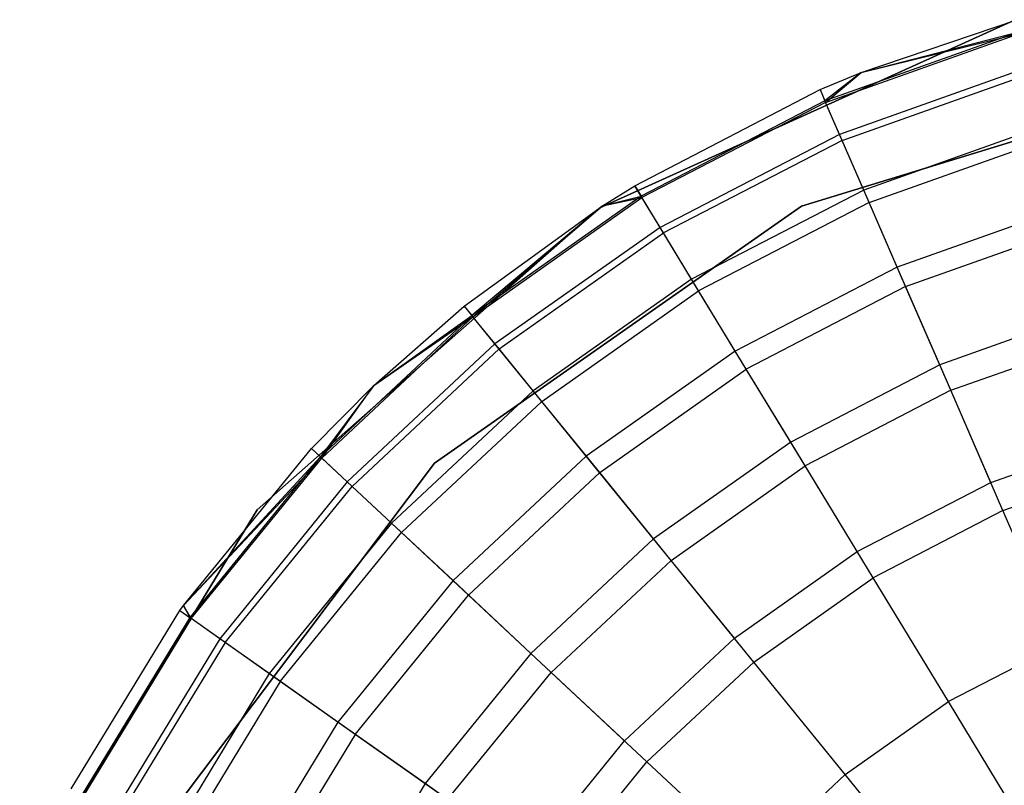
# Model space of a CAD drawing. Extents: x 0.4 to 40.3, y 0.4 to 40.3.
# Tile 18 of 243: x 10.164 to 10.481, y 3.712 to 3.959. Entities that reach past the tile are written whole.
import ezdxf

# ---------------------------------------------------------------- set-up
doc = ezdxf.new("R2010")
doc.units = 0
doc.header["$MEASUREMENT"] = 0
doc.layers.get('0').update_dxf_attribs({"color": 13, "linetype": 'CONTINUOUS'})

# ---------------------------------------------------------------- blocks, each defined once
blk = doc.blocks.new('ORTO-XII-B-11464-11465_ST0')
at = {"color": 0}
for p, q in [((10.48448, 3.95846, 10.00295), (10.35079, 3.89807, 10.00295)), ((10.35079, 3.89807, 3.31004), (10.48448, 3.95846, 3.31004)), ((10.48448, 3.95846, 10.00295), (10.35079, 3.89807, 10.00295)), ((10.35079, 3.89807, 3.31004), (10.48448, 3.95846, 3.31004)), ((10.43505, 3.94166, 10.31787), (10.48518, 3.95866, 10.31787)), ((10.43505, 3.94166, 11.89679), (10.48518, 3.95866, 11.89679)), ((10.43505, 3.94166, 10.31787), (10.48518, 3.95866, 10.31787)), ((10.43505, 3.94166, 11.89679), (10.48518, 3.95866, 11.89679)), ((10.48624, 3.95487, 10.23861), (10.42346, 3.93255, 10.23861)), ((10.48624, 3.95487, 10.23861), (10.42346, 3.93255, 10.23861)), ((10.42368, 3.93205, 11.94807), (10.48639, 3.95434, 11.94807)), ((10.42368, 3.93205, 11.94807), (10.48639, 3.95434, 11.94807)), ((10.43505, 3.94166, 10.31787), (10.48624, 3.95487, 10.23861)), ((10.43505, 3.94166, 10.31787), (10.48624, 3.95487, 10.23861)), ((10.43505, 3.94166, 11.89679), (10.48639, 3.95434, 11.94807)), ((10.43505, 3.94166, 11.89679), (10.48639, 3.95434, 11.94807)), ((10.41586, 3.89871, 10.00295), (10.55367, 3.9409, 10.00295)), ((10.55367, 3.9409, 3.31004), (10.41586, 3.89871, 3.31004)), ((10.55367, 3.9409, 3.31004), (10.41586, 3.89871, 3.31004)), ((10.41586, 3.89871, 10.00295), (10.55367, 3.9409, 10.00295)), ((10.42189, 3.93617, 10.31787), (10.43505, 3.94166, 10.31787)), ((10.42189, 3.93617, 11.89679), (10.43505, 3.94166, 11.89679)), ((10.42189, 3.93617, 10.31787), (10.43505, 3.94166, 10.31787)), ((10.42189, 3.93617, 11.89679), (10.43505, 3.94166, 11.89679)), ((10.43505, 3.94166, 10.31787), (10.42346, 3.93255, 10.23861)), ((10.43505, 3.94166, 10.31787), (10.42346, 3.93255, 10.23861)), ((10.42368, 3.93205, 11.94807), (10.43505, 3.94166, 11.89679)), ((10.42368, 3.93205, 11.94807), (10.43505, 3.94166, 11.89679)), ((10.48942, 3.94352, 10.16013), (10.42815, 3.92175, 10.16013)), ((10.48942, 3.94352, 10.16013), (10.42815, 3.92175, 10.16013)), ((10.42899, 3.91983, 11.99778), (10.48998, 3.94151, 11.99778)), ((10.42899, 3.91983, 11.99778), (10.48998, 3.94151, 11.99778)), ((10.43505, 3.94166, 11.89679), (10.43505, 3.94166, 10.31787)), ((10.43505, 3.94166, 11.89679), (10.43505, 3.94166, 10.31787)), ((10.36225, 3.90526, 10.31787), (10.42189, 3.93617, 10.31787)), ((10.36225, 3.90526, 11.89679), (10.42189, 3.93617, 11.89679)), ((10.36225, 3.90526, 10.31787), (10.42189, 3.93617, 10.31787)), ((10.36225, 3.90526, 11.89679), (10.42189, 3.93617, 11.89679)), ((10.42189, 3.93617, 10.31787), (10.42346, 3.93255, 10.23861)), ((10.42189, 3.93617, 10.31787), (10.42346, 3.93255, 10.23861)), ((10.42189, 3.93617, 11.89679), (10.42189, 3.93617, 10.31787)), ((10.42189, 3.93617, 11.89679), (10.42189, 3.93617, 10.31787)), ((10.42189, 3.93617, 11.89679), (10.42368, 3.93205, 11.94807)), ((10.42189, 3.93617, 11.89679), (10.42368, 3.93205, 11.94807)), ((10.42346, 3.93255, 10.23861), (10.3643, 3.9019, 10.23861)), ((10.42346, 3.93255, 10.23861), (10.3643, 3.9019, 10.23861)), ((10.42368, 3.93205, 11.94807), (10.36459, 3.90143, 11.94807)), ((10.42368, 3.93205, 11.94807), (10.36459, 3.90143, 11.94807)), ((10.42815, 3.92175, 10.16013), (10.42346, 3.93255, 10.23861)), ((10.42815, 3.92175, 10.16013), (10.42346, 3.93255, 10.23861)), ((10.42899, 3.91983, 11.99778), (10.42368, 3.93205, 11.94807)), ((10.42899, 3.91983, 11.99778), (10.42368, 3.93205, 11.94807)), ((10.49469, 3.92474, 10.08321), (10.43593, 3.90386, 10.08321)), ((10.49469, 3.92474, 10.08321), (10.43593, 3.90386, 10.08321)), ((10.42815, 3.92175, 10.16013), (10.37042, 3.89183, 10.16013)), ((10.42815, 3.92175, 10.16013), (10.37042, 3.89183, 10.16013)), ((10.43593, 3.90386, 10.08321), (10.42815, 3.92175, 10.16013)), ((10.43593, 3.90386, 10.08321), (10.42815, 3.92175, 10.16013)), ((10.42899, 3.91983, 11.99778), (10.37151, 3.89005, 11.99778)), ((10.42899, 3.91983, 11.99778), (10.37151, 3.89005, 11.99778)), ((10.43765, 3.89988, 12.04443), (10.42899, 3.91983, 11.99778)), ((10.43765, 3.89988, 12.04443), (10.42899, 3.91983, 11.99778)), ((10.43765, 3.89988, 12.04443), (10.49585, 3.92057, 12.04443)), ((10.43765, 3.89988, 12.04443), (10.49585, 3.92057, 12.04443)), ((10.35189, 3.89879, 10.31787), (10.36225, 3.90526, 10.31787)), ((10.35189, 3.89879, 11.89679), (10.36225, 3.90526, 11.89679)), ((10.35189, 3.89879, 10.31787), (10.36225, 3.90526, 10.31787)), ((10.35189, 3.89879, 11.89679), (10.36225, 3.90526, 11.89679)), ((10.36225, 3.90526, 10.31787), (10.3643, 3.9019, 10.23861)), ((10.36225, 3.90526, 10.31787), (10.3643, 3.9019, 10.23861)), ((10.36225, 3.90526, 11.89679), (10.36225, 3.90526, 10.31787)), ((10.36225, 3.90526, 11.89679), (10.36225, 3.90526, 10.31787)), ((10.36459, 3.90143, 11.94807), (10.36225, 3.90526, 11.89679)), ((10.36459, 3.90143, 11.94807), (10.36225, 3.90526, 11.89679)), ((10.43593, 3.90386, 10.08321), (10.38056, 3.87517, 10.08321)), ((10.43593, 3.90386, 10.08321), (10.38056, 3.87517, 10.08321)), ((10.4467, 3.87906, 10.0086), (10.43593, 3.90386, 10.08321)), ((10.4467, 3.87906, 10.0086), (10.43593, 3.90386, 10.08321)), ((10.3643, 3.9019, 10.23861), (10.30987, 3.86347, 10.23861)), ((10.3643, 3.9019, 10.23861), (10.30987, 3.86347, 10.23861)), ((10.31021, 3.86305, 11.94807), (10.36459, 3.90143, 11.94807)), ((10.31021, 3.86305, 11.94807), (10.36459, 3.90143, 11.94807)), ((10.35189, 3.89879, 10.31787), (10.3643, 3.9019, 10.23861)), ((10.35189, 3.89879, 10.31787), (10.3643, 3.9019, 10.23861)), ((10.35189, 3.89879, 11.89679), (10.36459, 3.90143, 11.94807)), ((10.35189, 3.89879, 11.89679), (10.36459, 3.90143, 11.94807)), ((10.37042, 3.89183, 10.16013), (10.3643, 3.9019, 10.23861)), ((10.37042, 3.89183, 10.16013), (10.3643, 3.9019, 10.23861)), ((10.37151, 3.89005, 11.99778), (10.36459, 3.90143, 11.94807)), ((10.37151, 3.89005, 11.99778), (10.36459, 3.90143, 11.94807)), ((10.43765, 3.89988, 12.04443), (10.38281, 3.87146, 12.04443)), ((10.43765, 3.89988, 12.04443), (10.38281, 3.87146, 12.04443)), ((10.44941, 3.8728, 12.08659), (10.43765, 3.89988, 12.04443)), ((10.44941, 3.8728, 12.08659), (10.43765, 3.89988, 12.04443)), ((10.35079, 3.89807, 10.00295), (10.24084, 3.80096, 10.00295)), ((10.24084, 3.80096, 3.31004), (10.35079, 3.89807, 3.31004)), ((10.35079, 3.89807, 10.00295), (10.24084, 3.80096, 10.00295)), ((10.24084, 3.80096, 3.31004), (10.35079, 3.89807, 3.31004)), ((10.29784, 3.816, 10.00295), (10.41586, 3.89871, 10.00295)), ((10.41586, 3.89871, 3.31004), (10.29784, 3.816, 3.31004)), ((10.41586, 3.89871, 3.31004), (10.29784, 3.816, 3.31004)), ((10.29784, 3.816, 10.00295), (10.41586, 3.89871, 10.00295)), ((10.30738, 3.86653, 10.31787), (10.35189, 3.89879, 10.31787)), ((10.30738, 3.86653, 11.89679), (10.35189, 3.89879, 11.89679)), ((10.30738, 3.86653, 10.31787), (10.35189, 3.89879, 10.31787)), ((10.30738, 3.86653, 11.89679), (10.35189, 3.89879, 11.89679)), ((10.35189, 3.89879, 10.31787), (10.30987, 3.86347, 10.23861)), ((10.35189, 3.89879, 10.31787), (10.30987, 3.86347, 10.23861)), ((10.31021, 3.86305, 11.94807), (10.35189, 3.89879, 11.89679)), ((10.31021, 3.86305, 11.94807), (10.35189, 3.89879, 11.89679)), ((10.35079, 3.89807, 10.00295), (10.35079, 3.89807, 3.31004)), ((10.35079, 3.89807, 10.00295), (10.35079, 3.89807, 3.31004)), ((10.35189, 3.89879, 11.89679), (10.35189, 3.89879, 10.31787)), ((10.35189, 3.89879, 11.89679), (10.35189, 3.89879, 10.31787)), ((10.41586, 3.89871, 3.31004), (10.41586, 3.89871, 10.00295)), ((10.41586, 3.89871, 3.31004), (10.41586, 3.89871, 10.00295)), ((10.50198, 3.89871, 10.0086), (10.4467, 3.87906, 10.0086)), ((10.50198, 3.89871, 10.0086), (10.4467, 3.87906, 10.0086)), ((10.37042, 3.89183, 10.16013), (10.3173, 3.85434, 10.16013)), ((10.37042, 3.89183, 10.16013), (10.3173, 3.85434, 10.16013)), ((10.31862, 3.85272, 11.99778), (10.37151, 3.89005, 11.99778)), ((10.31862, 3.85272, 11.99778), (10.37151, 3.89005, 11.99778)), ((10.38056, 3.87517, 10.08321), (10.37042, 3.89183, 10.16013)), ((10.38056, 3.87517, 10.08321), (10.37042, 3.89183, 10.16013)), ((10.38281, 3.87146, 12.04443), (10.37151, 3.89005, 11.99778)), ((10.38281, 3.87146, 12.04443), (10.37151, 3.89005, 11.99778)), ((10.44941, 3.8728, 12.08659), (10.50382, 3.89214, 12.08659)), ((10.44941, 3.8728, 12.08659), (10.50382, 3.89214, 12.08659)), ((10.4467, 3.87906, 10.0086), (10.3946, 3.85207, 10.0086)), ((10.4467, 3.87906, 10.0086), (10.3946, 3.85207, 10.0086)), ((10.46036, 3.8476, 9.93704), (10.4467, 3.87906, 10.0086)), ((10.46036, 3.8476, 9.93704), (10.4467, 3.87906, 10.0086)), ((10.38056, 3.87517, 10.08321), (10.32961, 3.83921, 10.08321)), ((10.38056, 3.87517, 10.08321), (10.32961, 3.83921, 10.08321)), ((10.3946, 3.85207, 10.0086), (10.38056, 3.87517, 10.08321)), ((10.3946, 3.85207, 10.0086), (10.38056, 3.87517, 10.08321)), ((10.33235, 3.83584, 12.04443), (10.38281, 3.87146, 12.04443)), ((10.33235, 3.83584, 12.04443), (10.38281, 3.87146, 12.04443)), ((10.39815, 3.84624, 12.08659), (10.38281, 3.87146, 12.04443)), ((10.39815, 3.84624, 12.08659), (10.38281, 3.87146, 12.04443)), ((10.44941, 3.8728, 12.08659), (10.39815, 3.84624, 12.08659)), ((10.44941, 3.8728, 12.08659), (10.39815, 3.84624, 12.08659)), ((10.46391, 3.83942, 12.12299), (10.44941, 3.8728, 12.08659)), ((10.46391, 3.83942, 12.12299), (10.44941, 3.8728, 12.08659)), ((10.27835, 3.84095, 10.31787), (10.30738, 3.86653, 10.31787)), ((10.27835, 3.84095, 11.89679), (10.30738, 3.86653, 11.89679)), ((10.27835, 3.84095, 10.31787), (10.30738, 3.86653, 10.31787)), ((10.27835, 3.84095, 11.89679), (10.30738, 3.86653, 11.89679)), ((10.30738, 3.86653, 10.31787), (10.30987, 3.86347, 10.23861)), ((10.30738, 3.86653, 10.31787), (10.30987, 3.86347, 10.23861)), ((10.30738, 3.86653, 11.89679), (10.30738, 3.86653, 10.31787)), ((10.30738, 3.86653, 11.89679), (10.30738, 3.86653, 10.31787)), ((10.30738, 3.86653, 11.89679), (10.31021, 3.86305, 11.94807)), ((10.30738, 3.86653, 11.89679), (10.31021, 3.86305, 11.94807)), ((10.51123, 3.86568, 9.93704), (10.46036, 3.8476, 9.93704)), ((10.51123, 3.86568, 9.93704), (10.46036, 3.8476, 9.93704)), ((10.30987, 3.86347, 10.23861), (10.26117, 3.818, 10.23861)), ((10.30987, 3.86347, 10.23861), (10.26117, 3.818, 10.23861)), ((10.26157, 3.81762, 11.94807), (10.31021, 3.86305, 11.94807)), ((10.26157, 3.81762, 11.94807), (10.31021, 3.86305, 11.94807)), ((10.27835, 3.84095, 10.31787), (10.30987, 3.86347, 10.23861)), ((10.27835, 3.84095, 10.31787), (10.30987, 3.86347, 10.23861)), ((10.27835, 3.84095, 11.89679), (10.31021, 3.86305, 11.94807)), ((10.27835, 3.84095, 11.89679), (10.31021, 3.86305, 11.94807)), ((10.3173, 3.85434, 10.16013), (10.30987, 3.86347, 10.23861)), ((10.3173, 3.85434, 10.16013), (10.30987, 3.86347, 10.23861)), ((10.31862, 3.85272, 11.99778), (10.31021, 3.86305, 11.94807)), ((10.31862, 3.85272, 11.99778), (10.31021, 3.86305, 11.94807)), ((10.46391, 3.83942, 12.12299), (10.51364, 3.85709, 12.12299)), ((10.46391, 3.83942, 12.12299), (10.51364, 3.85709, 12.12299)), ((10.3173, 3.85434, 10.16013), (10.26978, 3.80996, 10.16013)), ((10.3173, 3.85434, 10.16013), (10.26978, 3.80996, 10.16013)), ((10.27131, 3.80853, 11.99778), (10.31862, 3.85272, 11.99778)), ((10.27131, 3.80853, 11.99778), (10.31862, 3.85272, 11.99778)), ((10.32961, 3.83921, 10.08321), (10.3173, 3.85434, 10.16013)), ((10.32961, 3.83921, 10.08321), (10.3173, 3.85434, 10.16013)), ((10.33235, 3.83584, 12.04443), (10.31862, 3.85272, 11.99778)), ((10.33235, 3.83584, 12.04443), (10.31862, 3.85272, 11.99778)), ((10.3946, 3.85207, 10.0086), (10.34667, 3.81823, 10.0086)), ((10.3946, 3.85207, 10.0086), (10.34667, 3.81823, 10.0086)), ((10.41243, 3.82276, 9.93704), (10.3946, 3.85207, 10.0086)), ((10.41243, 3.82276, 9.93704), (10.3946, 3.85207, 10.0086)), ((10.35098, 3.81294, 12.08659), (10.39815, 3.84624, 12.08659)), ((10.35098, 3.81294, 12.08659), (10.39815, 3.84624, 12.08659)), ((10.41706, 3.81514, 12.12299), (10.39815, 3.84624, 12.08659)), ((10.41706, 3.81514, 12.12299), (10.39815, 3.84624, 12.08659)), ((10.46036, 3.8476, 9.93704), (10.41243, 3.82276, 9.93704)), ((10.46036, 3.8476, 9.93704), (10.41243, 3.82276, 9.93704)), ((10.47679, 3.80978, 9.86923), (10.46036, 3.8476, 9.93704)), ((10.47679, 3.80978, 9.86923), (10.46036, 3.8476, 9.93704)), ((10.25829, 3.82068, 10.31787), (10.27835, 3.84095, 10.31787)), ((10.25829, 3.82068, 11.89679), (10.27835, 3.84095, 11.89679)), ((10.25829, 3.82068, 10.31787), (10.27835, 3.84095, 10.31787)), ((10.25829, 3.82068, 11.89679), (10.27835, 3.84095, 11.89679)), ((10.27835, 3.84095, 10.31787), (10.26117, 3.818, 10.23861)), ((10.27835, 3.84095, 10.31787), (10.26117, 3.818, 10.23861)), ((10.26157, 3.81762, 11.94807), (10.27835, 3.84095, 11.89679)), ((10.26157, 3.81762, 11.94807), (10.27835, 3.84095, 11.89679)), ((10.27835, 3.84095, 11.89679), (10.27835, 3.84095, 10.31787)), ((10.27835, 3.84095, 11.89679), (10.27835, 3.84095, 10.31787)), ((10.32961, 3.83921, 10.08321), (10.28404, 3.79664, 10.08321)), ((10.32961, 3.83921, 10.08321), (10.28404, 3.79664, 10.08321)), ((10.34667, 3.81823, 10.0086), (10.32961, 3.83921, 10.08321)), ((10.34667, 3.81823, 10.0086), (10.32961, 3.83921, 10.08321)), ((10.46391, 3.83942, 12.12299), (10.41706, 3.81514, 12.12299)), ((10.46391, 3.83942, 12.12299), (10.41706, 3.81514, 12.12299)), ((10.48071, 3.80075, 12.15251), (10.46391, 3.83942, 12.12299)), ((10.48071, 3.80075, 12.15251), (10.46391, 3.83942, 12.12299)), ((10.2872, 3.79368, 12.04443), (10.33235, 3.83584, 12.04443)), ((10.2872, 3.79368, 12.04443), (10.33235, 3.83584, 12.04443)), ((10.35098, 3.81294, 12.08659), (10.33235, 3.83584, 12.04443)), ((10.35098, 3.81294, 12.08659), (10.33235, 3.83584, 12.04443)), ((10.47679, 3.80978, 9.86923), (10.52236, 3.82597, 9.86923)), ((10.47679, 3.80978, 9.86923), (10.52236, 3.82597, 9.86923)), ((10.21708, 3.77024, 10.31787), (10.25829, 3.82068, 10.31787)), ((10.21708, 3.77024, 11.89679), (10.25829, 3.82068, 11.89679)), ((10.21708, 3.77024, 10.31787), (10.25829, 3.82068, 10.31787)), ((10.21708, 3.77024, 11.89679), (10.25829, 3.82068, 11.89679)), ((10.25829, 3.82068, 10.31787), (10.26117, 3.818, 10.23861)), ((10.25829, 3.82068, 10.31787), (10.26117, 3.818, 10.23861)), ((10.25829, 3.82068, 11.89679), (10.25829, 3.82068, 10.31787)), ((10.25829, 3.82068, 11.89679), (10.25829, 3.82068, 10.31787)), ((10.25829, 3.82068, 11.89679), (10.26157, 3.81762, 11.94807)), ((10.25829, 3.82068, 11.89679), (10.26157, 3.81762, 11.94807)), ((10.41243, 3.82276, 9.93704), (10.36832, 3.79162, 9.93704)), ((10.41243, 3.82276, 9.93704), (10.36832, 3.79162, 9.93704)), ((10.43385, 3.78753, 9.86923), (10.41243, 3.82276, 9.93704)), ((10.43385, 3.78753, 9.86923), (10.41243, 3.82276, 9.93704)), ((10.21708, 3.77024, 10.31787), (10.26117, 3.818, 10.23861)), ((10.21708, 3.77024, 10.31787), (10.26117, 3.818, 10.23861)), ((10.21708, 3.77024, 11.89679), (10.26157, 3.81762, 11.94807)), ((10.21708, 3.77024, 11.89679), (10.26157, 3.81762, 11.94807)), ((10.26117, 3.818, 10.23861), (10.21912, 3.76631, 10.23861)), ((10.26117, 3.818, 10.23861), (10.21912, 3.76631, 10.23861)), ((10.21957, 3.766, 11.94807), (10.26157, 3.81762, 11.94807)), ((10.21957, 3.766, 11.94807), (10.26157, 3.81762, 11.94807)), ((10.26978, 3.80996, 10.16013), (10.26117, 3.818, 10.23861)), ((10.26978, 3.80996, 10.16013), (10.26117, 3.818, 10.23861)), ((10.27131, 3.80853, 11.99778), (10.26157, 3.81762, 11.94807)), ((10.27131, 3.80853, 11.99778), (10.26157, 3.81762, 11.94807)), ((10.34667, 3.81823, 10.0086), (10.3038, 3.77819, 10.0086)), ((10.34667, 3.81823, 10.0086), (10.3038, 3.77819, 10.0086)), ((10.36832, 3.79162, 9.93704), (10.34667, 3.81823, 10.0086)), ((10.36832, 3.79162, 9.93704), (10.34667, 3.81823, 10.0086)), ((10.21116, 3.70087, 10.00295), (10.29784, 3.816, 10.00295)), ((10.29784, 3.816, 3.31004), (10.21116, 3.70087, 3.31004)), ((10.29784, 3.816, 3.31004), (10.21116, 3.70087, 3.31004)), ((10.21116, 3.70087, 10.00295), (10.29784, 3.816, 10.00295)), ((10.29784, 3.816, 3.31004), (10.29784, 3.816, 10.00295)), ((10.29784, 3.816, 3.31004), (10.29784, 3.816, 10.00295)), ((10.37394, 3.78471, 12.12299), (10.41706, 3.81514, 12.12299)), ((10.37394, 3.78471, 12.12299), (10.41706, 3.81514, 12.12299)), ((10.43896, 3.77912, 12.15251), (10.41706, 3.81514, 12.12299)), ((10.43896, 3.77912, 12.15251), (10.41706, 3.81514, 12.12299)), ((10.48071, 3.80075, 12.15251), (10.52501, 3.8165, 12.15251)), ((10.48071, 3.80075, 12.15251), (10.52501, 3.8165, 12.15251)), ((10.30878, 3.77353, 12.08659), (10.35098, 3.81294, 12.08659)), ((10.30878, 3.77353, 12.08659), (10.35098, 3.81294, 12.08659)), ((10.37394, 3.78471, 12.12299), (10.35098, 3.81294, 12.08659)), ((10.37394, 3.78471, 12.12299), (10.35098, 3.81294, 12.08659)), ((10.26978, 3.80996, 10.16013), (10.22875, 3.75952, 10.16013)), ((10.26978, 3.80996, 10.16013), (10.22875, 3.75952, 10.16013)), ((10.23045, 3.75831, 11.99778), (10.27131, 3.80853, 11.99778)), ((10.23045, 3.75831, 11.99778), (10.27131, 3.80853, 11.99778)), ((10.28404, 3.79664, 10.08321), (10.26978, 3.80996, 10.16013)), ((10.28404, 3.79664, 10.08321), (10.26978, 3.80996, 10.16013)), ((10.2872, 3.79368, 12.04443), (10.27131, 3.80853, 11.99778)), ((10.2872, 3.79368, 12.04443), (10.27131, 3.80853, 11.99778)), ((10.43385, 3.78753, 9.86923), (10.47679, 3.80978, 9.86923)), ((10.43385, 3.78753, 9.86923), (10.47679, 3.80978, 9.86923)), ((10.24084, 3.80096, 10.00295), (10.1644, 3.67576, 10.00295)), ((10.1644, 3.67576, 3.31004), (10.24084, 3.80096, 3.31004)), ((10.24084, 3.80096, 10.00295), (10.1644, 3.67576, 10.00295)), ((10.1644, 3.67576, 3.31004), (10.24084, 3.80096, 3.31004)), ((10.24084, 3.80096, 10.00295), (10.24084, 3.80096, 3.31004)), ((10.24084, 3.80096, 10.00295), (10.24084, 3.80096, 3.31004)), ((10.48071, 3.80075, 12.15251), (10.43896, 3.77912, 12.15251)), ((10.48071, 3.80075, 12.15251), (10.43896, 3.77912, 12.15251)), ((10.4993, 3.75797, 12.17426), (10.48071, 3.80075, 12.15251)), ((10.4993, 3.75797, 12.17426), (10.48071, 3.80075, 12.15251)), ((10.28404, 3.79664, 10.08321), (10.24468, 3.74827, 10.08321)), ((10.28404, 3.79664, 10.08321), (10.24468, 3.74827, 10.08321)), ((10.3038, 3.77819, 10.0086), (10.28404, 3.79664, 10.08321)), ((10.3038, 3.77819, 10.0086), (10.28404, 3.79664, 10.08321)), ((10.24822, 3.74577, 12.04443), (10.2872, 3.79368, 12.04443)), ((10.24822, 3.74577, 12.04443), (10.2872, 3.79368, 12.04443)), ((10.30878, 3.77353, 12.08659), (10.2872, 3.79368, 12.04443)), ((10.30878, 3.77353, 12.08659), (10.2872, 3.79368, 12.04443)), ((10.36832, 3.79162, 9.93704), (10.32887, 3.75477, 9.93704)), ((10.36832, 3.79162, 9.93704), (10.32887, 3.75477, 9.93704)), ((10.39434, 3.75964, 9.86923), (10.36832, 3.79162, 9.93704)), ((10.39434, 3.75964, 9.86923), (10.36832, 3.79162, 9.93704)), ((10.39434, 3.75964, 9.86923), (10.43385, 3.78753, 9.86923)), ((10.39434, 3.75964, 9.86923), (10.43385, 3.78753, 9.86923)), ((10.33538, 3.74869, 12.12299), (10.37394, 3.78471, 12.12299)), ((10.33538, 3.74869, 12.12299), (10.37394, 3.78471, 12.12299)), ((10.40055, 3.75201, 12.15251), (10.37394, 3.78471, 12.12299)), ((10.40055, 3.75201, 12.15251), (10.37394, 3.78471, 12.12299)), ((10.40055, 3.75201, 12.15251), (10.43896, 3.77912, 12.15251)), ((10.40055, 3.75201, 12.15251), (10.43896, 3.77912, 12.15251)), ((10.4632, 3.73926, 12.17426), (10.43896, 3.77912, 12.15251)), ((10.4632, 3.73926, 12.17426), (10.43896, 3.77912, 12.15251)), ((10.3038, 3.77819, 10.0086), (10.26677, 3.73268, 10.0086)), ((10.3038, 3.77819, 10.0086), (10.26677, 3.73268, 10.0086)), ((10.32887, 3.75477, 9.93704), (10.3038, 3.77819, 10.0086)), ((10.32887, 3.75477, 9.93704), (10.3038, 3.77819, 10.0086)), ((10.27234, 3.72874, 12.08659), (10.30878, 3.77353, 12.08659)), ((10.27234, 3.72874, 12.08659), (10.30878, 3.77353, 12.08659)), ((10.33538, 3.74869, 12.12299), (10.30878, 3.77353, 12.08659)), ((10.33538, 3.74869, 12.12299), (10.30878, 3.77353, 12.08659)), ((10.2159, 3.76858, 10.31787), (10.21708, 3.77024, 10.31787)), ((10.2159, 3.76858, 11.89679), (10.21708, 3.77024, 11.89679)), ((10.2159, 3.76858, 10.31787), (10.21708, 3.77024, 10.31787)), ((10.2159, 3.76858, 11.89679), (10.21708, 3.77024, 11.89679)), ((10.21708, 3.77024, 10.31787), (10.21912, 3.76631, 10.23861)), ((10.21708, 3.77024, 10.31787), (10.21912, 3.76631, 10.23861)), ((10.21708, 3.77024, 11.89679), (10.21708, 3.77024, 10.31787)), ((10.21708, 3.77024, 11.89679), (10.21708, 3.77024, 10.31787)), ((10.21957, 3.766, 11.94807), (10.21708, 3.77024, 11.89679)), ((10.21957, 3.766, 11.94807), (10.21708, 3.77024, 11.89679)), ((10.181, 3.71119, 10.31787), (10.2159, 3.76858, 10.31787)), ((10.181, 3.71119, 11.89679), (10.2159, 3.76858, 11.89679)), ((10.181, 3.71119, 10.31787), (10.2159, 3.76858, 10.31787)), ((10.181, 3.71119, 11.89679), (10.2159, 3.76858, 11.89679)), ((10.21912, 3.76631, 10.23861), (10.1845, 3.70938, 10.23861)), ((10.21912, 3.76631, 10.23861), (10.1845, 3.70938, 10.23861)), ((10.2159, 3.76858, 10.31787), (10.21912, 3.76631, 10.23861)), ((10.2159, 3.76858, 10.31787), (10.21912, 3.76631, 10.23861)), ((10.2159, 3.76858, 11.89679), (10.2159, 3.76858, 10.31787)), ((10.2159, 3.76858, 11.89679), (10.2159, 3.76858, 10.31787)), ((10.2159, 3.76858, 11.89679), (10.21957, 3.766, 11.94807)), ((10.2159, 3.76858, 11.89679), (10.21957, 3.766, 11.94807)), ((10.22875, 3.75952, 10.16013), (10.21912, 3.76631, 10.23861)), ((10.22875, 3.75952, 10.16013), (10.21912, 3.76631, 10.23861)), ((10.21957, 3.766, 11.94807), (10.18499, 3.70913, 11.94807)), ((10.21957, 3.766, 11.94807), (10.18499, 3.70913, 11.94807)), ((10.23045, 3.75831, 11.99778), (10.21957, 3.766, 11.94807)), ((10.23045, 3.75831, 11.99778), (10.21957, 3.766, 11.94807)), ((10.22875, 3.75952, 10.16013), (10.19496, 3.70396, 10.16013)), ((10.22875, 3.75952, 10.16013), (10.19496, 3.70396, 10.16013)), ((10.23045, 3.75831, 11.99778), (10.19681, 3.703, 11.99778)), ((10.23045, 3.75831, 11.99778), (10.19681, 3.703, 11.99778)), ((10.24468, 3.74827, 10.08321), (10.22875, 3.75952, 10.16013)), ((10.24468, 3.74827, 10.08321), (10.22875, 3.75952, 10.16013)), ((10.24822, 3.74577, 12.04443), (10.23045, 3.75831, 11.99778)), ((10.24822, 3.74577, 12.04443), (10.23045, 3.75831, 11.99778)), ((10.359, 3.72663, 9.86923), (10.39434, 3.75964, 9.86923)), ((10.359, 3.72663, 9.86923), (10.39434, 3.75964, 9.86923)), ((10.4993, 3.75797, 12.17426), (10.4632, 3.73926, 12.17426)), ((10.4993, 3.75797, 12.17426), (10.4632, 3.73926, 12.17426)), ((10.32887, 3.75477, 9.93704), (10.29479, 3.7129, 9.93704)), ((10.32887, 3.75477, 9.93704), (10.29479, 3.7129, 9.93704)), ((10.359, 3.72663, 9.86923), (10.32887, 3.75477, 9.93704)), ((10.359, 3.72663, 9.86923), (10.32887, 3.75477, 9.93704)), ((10.36619, 3.71991, 12.15251), (10.40055, 3.75201, 12.15251)), ((10.36619, 3.71991, 12.15251), (10.40055, 3.75201, 12.15251)), ((10.42999, 3.71582, 12.17426), (10.40055, 3.75201, 12.15251)), ((10.42999, 3.71582, 12.17426), (10.40055, 3.75201, 12.15251)), ((10.24468, 3.74827, 10.08321), (10.21228, 3.69499, 10.08321)), ((10.24468, 3.74827, 10.08321), (10.21228, 3.69499, 10.08321)), ((10.26677, 3.73268, 10.0086), (10.24468, 3.74827, 10.08321)), ((10.26677, 3.73268, 10.0086), (10.24468, 3.74827, 10.08321)), ((10.30207, 3.70776, 12.12299), (10.33538, 3.74869, 12.12299)), ((10.30207, 3.70776, 12.12299), (10.33538, 3.74869, 12.12299)), ((10.36619, 3.71991, 12.15251), (10.33538, 3.74869, 12.12299)), ((10.36619, 3.71991, 12.15251), (10.33538, 3.74869, 12.12299)), ((10.24822, 3.74577, 12.04443), (10.21613, 3.69299, 12.04443)), ((10.24822, 3.74577, 12.04443), (10.21613, 3.69299, 12.04443)), ((10.27234, 3.72874, 12.08659), (10.24822, 3.74577, 12.04443)), ((10.27234, 3.72874, 12.08659), (10.24822, 3.74577, 12.04443)), ((10.42999, 3.71582, 12.17426), (10.4632, 3.73926, 12.17426)), ((10.42999, 3.71582, 12.17426), (10.4632, 3.73926, 12.17426)), ((10.48903, 3.69679, 12.18758), (10.4632, 3.73926, 12.17426)), ((10.48903, 3.69679, 12.18758), (10.4632, 3.73926, 12.17426)), ((10.26677, 3.73268, 10.0086), (10.23629, 3.68255, 10.0086)), ((10.26677, 3.73268, 10.0086), (10.23629, 3.68255, 10.0086)), ((10.29479, 3.7129, 9.93704), (10.26677, 3.73268, 10.0086)), ((10.29479, 3.7129, 9.93704), (10.26677, 3.73268, 10.0086)), ((10.27234, 3.72874, 12.08659), (10.24234, 3.67941, 12.08659)), ((10.27234, 3.72874, 12.08659), (10.24234, 3.67941, 12.08659)), ((10.30207, 3.70776, 12.12299), (10.27234, 3.72874, 12.08659)), ((10.30207, 3.70776, 12.12299), (10.27234, 3.72874, 12.08659)), ((10.32848, 3.68912, 9.86923), (10.359, 3.72663, 9.86923)), ((10.32848, 3.68912, 9.86923), (10.359, 3.72663, 9.86923)), ((10.33652, 3.68344, 12.15251), (10.36619, 3.71991, 12.15251)), ((10.33652, 3.68344, 12.15251), (10.36619, 3.71991, 12.15251)), ((10.40028, 3.68807, 12.17426), (10.36619, 3.71991, 12.15251)), ((10.40028, 3.68807, 12.17426), (10.36619, 3.71991, 12.15251)), ((10.40028, 3.68807, 12.17426), (10.42999, 3.71582, 12.17426)), ((10.40028, 3.68807, 12.17426), (10.42999, 3.71582, 12.17426)), ((10.46137, 3.67726, 12.18758), (10.42999, 3.71582, 12.17426)), ((10.46137, 3.67726, 12.18758), (10.42999, 3.71582, 12.17426)), ((10.29479, 3.7129, 9.93704), (10.26674, 3.66677, 9.93704)), ((10.29479, 3.7129, 9.93704), (10.26674, 3.66677, 9.93704)), ((10.32848, 3.68912, 9.86923), (10.29479, 3.7129, 9.93704)), ((10.32848, 3.68912, 9.86923), (10.29479, 3.7129, 9.93704))]:
    blk.add_line(p, q, dxfattribs=at)

msp = doc.modelspace()

# ---------------------------------------------------------------- block references
at = {"color": 0}
msp.add_blockref('ORTO-XII-B-11464-11465_ST0', (0, 0), dxfattribs=at)

doc.saveas('drawing.dxf')
